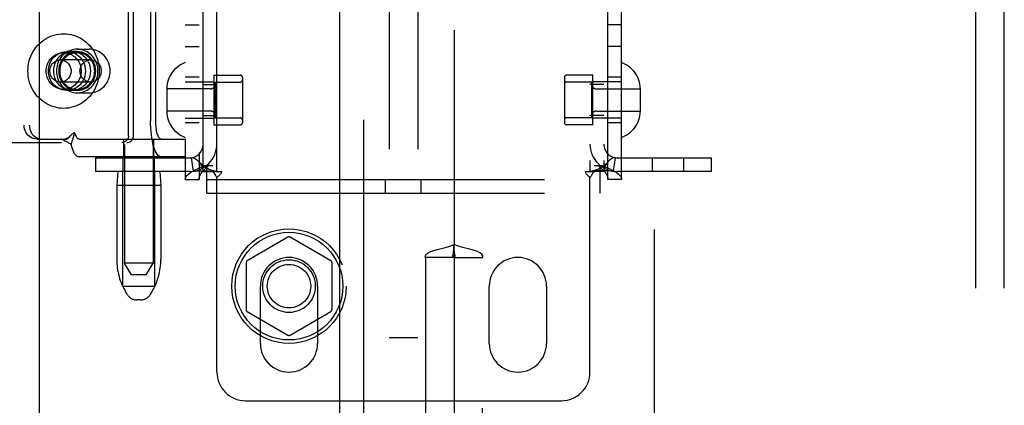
# Model space of a CAD drawing. Header units: inches. Extents: x 0 to 268, y 0 to 174.
# Tile 17 of 125: x 85.37 to 89.67, y 88.58 to 90.26. Entities that reach past the tile are written whole.
import ezdxf

# ---------------------------------------------------------------- set-up
doc = ezdxf.new("R2010")
doc.units = ezdxf.units.IN
doc.header["$LTSCALE"] = 14.754949
doc.header["$MEASUREMENT"] = 0
doc.linetypes.add('HIDDEN', pattern=[0.2, 0.1, -0.1])
for name, color, linetype in [('DEFAULT_2', 8, 'HIDDEN'), ('LEFT_OR_SECONDARY_DOOR_ASSEMBLY', 7, 'CONTINUOUS'), ('RIGHT_OR_MAIN_DOOR_ASSEMBLY', 7, 'CONTINUOUS'), ('SUBPANEL', 7, 'CONTINUOUS')]:
    doc.layers.add(name, color=color, linetype=linetype)

msp = doc.modelspace()

# ---------------------------------------------------------------- linework, layer by layer
at = {"layer": 'DEFAULT_2', "color": 8, "linetype": 'HIDDEN'}
for p, q in [((88.1433, 127.7086), (88.1433, 54.7386)), ((86.9848, 94.1226), (86.9848, 88.8726)), ((87.1098, 94.1226), (87.1098, 88.8726)), ((85.8286, 92.6678), (85.8286, 89.1986)), ((85.9536, 92.6678), (85.9536, 89.1986)), ((86.0943, 92.6326), (86.0943, 89.5646)), ((86.1543, 92.6326), (86.1543, 89.5646)), ((87.9403, 89.5646), (87.9403, 92.6326)), ((88.0003, 89.5646), (88.0003, 92.6326)), ((86.1723, 89.5986), (86.1723, 92.5986)), ((86.2323, 89.5986), (86.2323, 92.5986)), ((87.8623, 92.5986), (87.8623, 89.5986)), ((87.9223, 92.5986), (87.9223, 89.5986)), ((85.846, 89.7551), (85.846, 92.4451)), ((85.8679, 89.7551), (85.8679, 92.4451)), ((85.3897, 92.4006), (85.3897, 89.8006)), ((85.4126, 92.4006), (85.4126, 89.8006)), ((89.5473, 86.1392), (89.5473, 92.3384)), ((89.6723, 86.1392), (89.6723, 92.3384)), ((85.9425, 90.4751), (85.9425, 89.8206)), ((85.9653, 89.8206), (85.9653, 90.4751)), ((86.0943, 90.2396), (86.1543, 90.2396)), ((88.0003, 90.2396), (87.9403, 90.2396)), ((85.5626, 90.1176), (85.622, 90.1176)), ((85.622, 90.1221), (85.5772, 90.1221)), ((85.622, 90.1326), (85.6746, 90.1326)), ((86.0943, 90.1446), (86.1543, 90.1446)), ((88.0003, 90.1446), (87.9403, 90.1446)), ((85.6805, 90.0861), (85.5489, 90.0861)), ((85.6805, 89.9891), (85.5489, 89.9891)), ((86.1543, 90.0111), (86.0943, 90.0111)), ((86.0943, 89.9911), (86.2193, 89.9911)), ((86.2193, 90.0191), (86.2193, 89.8031)), ((86.2193, 90.0191), (86.3343, 90.0191)), ((86.2243, 89.9891), (86.2243, 89.8331)), ((86.2243, 89.9891), (86.3343, 89.9891)), ((86.3443, 90.0091), (86.3443, 89.8131)), ((87.7503, 90.0091), (87.7503, 89.8131)), ((87.8753, 90.0191), (87.7603, 90.0191)), ((87.8703, 89.9891), (87.7603, 89.9891)), ((87.8703, 89.8331), (87.8703, 89.9891)), ((87.8753, 89.8031), (87.8753, 90.0191)), ((88.0003, 89.9911), (87.8753, 89.9911)), ((88.0003, 90.0111), (87.9403, 90.0111)), ((85.5626, 89.9576), (85.622, 89.9576)), ((85.622, 89.9531), (85.5772, 89.9531)), ((86.0133, 89.9606), (86.0133, 89.8616)), ((86.2043, 89.9596), (86.0133, 89.9596)), ((86.1723, 89.9791), (86.2323, 89.9791)), ((87.9223, 89.9791), (87.8623, 89.9791)), ((87.8903, 89.9596), (88.0813, 89.9596)), ((88.0813, 89.9606), (88.0813, 89.8616)), ((85.622, 89.9426), (85.6746, 89.9426)), ((86.2043, 89.8626), (86.0133, 89.8626)), ((87.8903, 89.8626), (88.0813, 89.8626)), ((86.0943, 89.8311), (86.2193, 89.8311)), ((86.1723, 89.8431), (86.2323, 89.8431)), ((86.2243, 89.8331), (86.3343, 89.8331)), ((87.8703, 89.8331), (87.7603, 89.8331)), ((87.9223, 89.8431), (87.8623, 89.8431)), ((88.0003, 89.8311), (87.8753, 89.8311)), ((86.1543, 89.8111), (86.0943, 89.8111)), ((86.2193, 89.8031), (86.3343, 89.8031)), ((87.8753, 89.8031), (87.7603, 89.8031)), ((88.0003, 89.8111), (87.9403, 89.8111)), ((85.4471, 89.7406), (85.4699, 89.7406)), ((85.4699, 89.7406), (85.5783, 89.7406)), ((85.5894, 89.7521), (85.5888, 89.7515)), ((85.5952, 89.7168), (85.6124, 89.7681)), ((85.6301, 89.7406), (86.0941, 89.7406)), ((85.8261, 89.6626), (85.8261, 89.7406)), ((85.9561, 89.6626), (85.9561, 89.7406)), ((86.0941, 89.7406), (86.0941, 89.6626)), ((84.0779, 89.7251), (85.8392, 89.7251)), ((86.0941, 89.6626), (85.6301, 89.6626)), ((85.7023, 89.6586), (85.7023, 89.5986)), ((85.7023, 89.6586), (86.1123, 89.6586)), ((85.8231, 89.5986), (85.8231, 89.6586)), ((85.9591, 89.5986), (85.9591, 89.6586)), ((86.1301, 89.5999), (86.1212, 89.6593)), ((87.9646, 89.5999), (87.9734, 89.6593)), ((87.9823, 89.6586), (88.3923, 89.6586)), ((88.1356, 89.5986), (88.1356, 89.6586)), ((88.2716, 89.5986), (88.2716, 89.6586)), ((88.3923, 89.6586), (88.3923, 89.5986)), ((86.1773, 89.6246), (86.2143, 89.6246)), ((86.1878, 89.5046), (86.1878, 89.6246)), ((87.8803, 89.6246), (87.9174, 89.6246)), ((87.9068, 89.5046), (87.9068, 89.6246)), ((86.1123, 89.5986), (85.7023, 89.5986)), ((85.7996, 89.5986), (85.7946, 89.5386)), ((85.8211, 89.0986), (85.8211, 89.5986)), ((85.9611, 89.0986), (85.9611, 89.5986)), ((85.9826, 89.5986), (85.9876, 89.5386)), ((86.0943, 89.5646), (86.1543, 89.5646)), ((86.1723, 89.5986), (86.214, 89.5986)), ((86.1878, 89.5646), (87.9068, 89.5646)), ((86.214, 89.5986), (86.2532, 89.5986)), ((86.2323, 88.7236), (86.2323, 89.5724)), ((86.9693, 89.5046), (86.9693, 89.5646)), ((87.1253, 89.5046), (87.1253, 89.5646)), ((87.8415, 89.5986), (87.8807, 89.5986)), ((87.8623, 88.7236), (87.8623, 89.5724)), ((87.9223, 89.5986), (87.8807, 89.5986)), ((88.0003, 89.5646), (87.9403, 89.5646)), ((88.3923, 89.5986), (87.9823, 89.5986)), ((85.7946, 89.5386), (85.7946, 89.2162)), ((85.9876, 89.5386), (85.7946, 89.5386)), ((85.9876, 89.5386), (85.9876, 89.2162)), ((86.1878, 89.5046), (87.9068, 89.5046)), ((86.5423, 89.3122), (86.3648, 89.2098)), ((86.7298, 89.2098), (86.5523, 89.3122)), ((85.9536, 89.1986), (85.8286, 89.1986)), ((85.8586, 89.1486), (85.8286, 89.1986)), ((85.9236, 89.1486), (85.9536, 89.1986)), ((86.3598, 89.2011), (86.3598, 88.9961)), ((86.7348, 89.2011), (86.7348, 88.9961)), ((85.9236, 89.1486), (85.8586, 89.1486)), ((85.8211, 89.0986), (85.9611, 89.0986)), ((86.4223, 88.8486), (86.4223, 89.0986)), ((86.6723, 89.0986), (86.6723, 88.8486)), ((87.4223, 88.8486), (87.4223, 89.0986)), ((87.6723, 89.0986), (87.6723, 88.8486)), ((85.84, 89.0629), (85.8345, 89.0721)), ((85.9422, 89.0629), (85.9477, 89.0721)), ((85.8993, 89.0386), (85.8829, 89.0386)), ((86.3648, 88.9875), (86.5423, 88.885)), ((86.5523, 88.885), (86.7298, 88.9875)), ((87.1098, 88.8726), (86.9848, 88.8726)), ((86.3573, 88.5986), (87.7373, 88.5986))]:
    msp.add_line(p, q, dxfattribs=at)
for points in [[(85.4068, 90.0376), (85.4071, 90.0488), (85.4082, 90.0598), (85.41, 90.0708), (85.4125, 90.0816), (85.4158, 90.0922), (85.4197, 90.1026), (85.4242, 90.1126), (85.4294, 90.1223), (85.4353, 90.1316), (85.4417, 90.1405), (85.4487, 90.1489), (85.4562, 90.1567), (85.4643, 90.1641), (85.4727, 90.1708), (85.4816, 90.1769), (85.4909, 90.1823), (85.5005, 90.1871), (85.5104, 90.1912), (85.5206, 90.1946), (85.5309, 90.1972), (85.5414, 90.1991), (85.552, 90.2002), (85.5626, 90.2006), (85.5733, 90.2002), (85.5839, 90.1991), (85.5943, 90.1972), (85.6047, 90.1946), (85.6148, 90.1912), (85.6247, 90.1871), (85.6343, 90.1823), (85.6436, 90.1769), (85.6525, 90.1708), (85.661, 90.1641), (85.669, 90.1567), (85.6765, 90.1489), (85.6835, 90.1405), (85.69, 90.1316), (85.6958, 90.1223), (85.701, 90.1126), (85.7056, 90.1026), (85.7095, 90.0922), (85.7127, 90.0816), (85.7152, 90.0708), (85.7171, 90.0598), (85.7181, 90.0488), (85.7185, 90.0376)], [(85.4861, 90.0376), (85.4864, 90.0446), (85.4873, 90.0515), (85.4887, 90.0583), (85.4907, 90.065), (85.4933, 90.0714), (85.4964, 90.0776), (85.5, 90.0835), (85.504, 90.089), (85.5085, 90.0942), (85.5135, 90.0989), (85.5187, 90.1031), (85.5244, 90.1069), (85.5303, 90.1101), (85.5365, 90.1128), (85.5428, 90.1149), (85.5493, 90.1164), (85.556, 90.1173), (85.5626, 90.1176)], [(85.5772, 89.9531), (85.5666, 89.9539), (85.5563, 89.956), (85.5463, 89.9596), (85.5368, 89.9644), (85.5281, 89.9706), (85.5201, 89.9779), (85.5131, 89.9862), (85.5073, 89.9954), (85.5026, 90.0053), (85.4992, 90.0157), (85.4971, 90.0266), (85.4964, 90.0376), (85.4971, 90.0486), (85.4992, 90.0595), (85.5026, 90.0699), (85.5073, 90.0799), (85.5131, 90.0891), (85.5201, 90.0974), (85.5281, 90.1046), (85.5368, 90.1108), (85.5463, 90.1157), (85.5563, 90.1192), (85.5666, 90.1214), (85.5772, 90.1221)], [(85.5992, 90.1221), (85.5885, 90.1214), (85.5783, 90.1192), (85.5683, 90.1157), (85.5588, 90.1108), (85.55, 90.1046), (85.542, 90.0974), (85.5351, 90.0891), (85.5292, 90.0799), (85.5245, 90.0699), (85.5211, 90.0595), (85.5191, 90.0486), (85.5184, 90.0376), (85.5191, 90.0266), (85.5211, 90.0157), (85.5245, 90.0053), (85.5292, 89.9954), (85.5351, 89.9862), (85.542, 89.9779), (85.55, 89.9706)], [(85.622, 90.1326), (85.6145, 90.1323), (85.607, 90.1313), (85.5997, 90.1297), (85.5925, 90.1275), (85.5855, 90.1246), (85.5787, 90.1212), (85.5723, 90.1171), (85.5662, 90.1126), (85.5605, 90.1075), (85.5551, 90.102), (85.5503, 90.096), (85.5459, 90.0896), (85.5421, 90.0828), (85.5388, 90.0758), (85.5361, 90.0685), (85.5339, 90.0609), (85.5324, 90.0533), (85.5314, 90.0455), (85.5311, 90.0376)], [(85.622, 90.1221), (85.6113, 90.1214), (85.6011, 90.1192), (85.5911, 90.1157), (85.5816, 90.1108), (85.5728, 90.1046), (85.5648, 90.0974), (85.5579, 90.0891), (85.552, 90.0799), (85.5473, 90.0699), (85.5439, 90.0595), (85.5419, 90.0486), (85.5412, 90.0376), (85.5419, 90.0266), (85.5439, 90.0157), (85.5473, 90.0053), (85.552, 89.9954), (85.5579, 89.9862), (85.5648, 89.9779), (85.5728, 89.9706), (85.5816, 89.9644), (85.5911, 89.9596), (85.6011, 89.956), (85.6113, 89.9539), (85.622, 89.9531)], [(85.622, 90.1176), (85.6157, 90.1173), (85.6094, 90.1165), (85.6032, 90.1152), (85.5971, 90.1133), (85.5912, 90.1109), (85.5856, 90.108), (85.5801, 90.1046), (85.575, 90.1007), (85.5702, 90.0965), (85.5657, 90.0918), (85.5616, 90.0868), (85.5579, 90.0814), (85.5547, 90.0757), (85.5519, 90.0698), (85.5496, 90.0636), (85.5478, 90.0573), (85.5465, 90.0508), (85.5457, 90.0442), (85.5455, 90.0376)], [(85.5626, 90.1176), (85.5693, 90.1173), (85.5759, 90.1164), (85.5824, 90.1149), (85.5888, 90.1128), (85.595, 90.1101), (85.6009, 90.1069), (85.6065, 90.1031), (85.6118, 90.0989), (85.6167, 90.0942), (85.6212, 90.089), (85.6253, 90.0835), (85.6289, 90.0776), (85.632, 90.0714), (85.6345, 90.065), (85.6365, 90.0583), (85.638, 90.0515), (85.6388, 90.0446), (85.6391, 90.0376)], [(85.5772, 90.1221), (85.5879, 90.1214), (85.5982, 90.1192), (85.6082, 90.1157), (85.6177, 90.1108), (85.6264, 90.1046), (85.6344, 90.0974), (85.6414, 90.0891), (85.6472, 90.0799), (85.6519, 90.0699), (85.6553, 90.0595), (85.6574, 90.0486), (85.6581, 90.0376), (85.6574, 90.0266), (85.6553, 90.0157), (85.6519, 90.0053), (85.6472, 89.9954), (85.6414, 89.9862), (85.6344, 89.9779), (85.6264, 89.9706), (85.6177, 89.9644), (85.6082, 89.9596), (85.5982, 89.956), (85.5879, 89.9539), (85.5772, 89.9531)], [(85.6484, 90.1046), (85.6396, 90.1108), (85.6301, 90.1157), (85.6201, 90.1192), (85.6098, 90.1214), (85.5992, 90.1221)], [(85.7128, 90.0376), (85.7125, 90.0455), (85.7116, 90.0533), (85.71, 90.0609), (85.7079, 90.0685), (85.7052, 90.0758), (85.7019, 90.0828), (85.698, 90.0896), (85.6937, 90.096), (85.6888, 90.102), (85.6835, 90.1075), (85.6778, 90.1126), (85.6717, 90.1171), (85.6652, 90.1212), (85.6585, 90.1246), (85.6515, 90.1275), (85.6443, 90.1297), (85.6369, 90.1313), (85.6295, 90.1323), (85.622, 90.1326)], [(85.622, 89.9531), (85.6326, 89.9539), (85.6429, 89.956), (85.6529, 89.9596), (85.6624, 89.9644), (85.6712, 89.9706), (85.6791, 89.9779), (85.6861, 89.9862), (85.692, 89.9954), (85.6966, 90.0053), (85.7, 90.0157), (85.7021, 90.0266), (85.7028, 90.0376), (85.7021, 90.0486), (85.7, 90.0595), (85.6966, 90.0699), (85.692, 90.0799), (85.6861, 90.0891), (85.6791, 90.0974), (85.6712, 90.1046), (85.6624, 90.1108), (85.6529, 90.1157), (85.6429, 90.1192), (85.6326, 90.1214), (85.622, 90.1221)], [(85.6985, 90.0376), (85.6982, 90.0442), (85.6974, 90.0508), (85.6961, 90.0573), (85.6943, 90.0636), (85.692, 90.0698), (85.6893, 90.0757), (85.686, 90.0814), (85.6824, 90.0868), (85.6783, 90.0918), (85.6738, 90.0965), (85.669, 90.1007), (85.6638, 90.1046), (85.6584, 90.108), (85.6527, 90.1109), (85.6468, 90.1133), (85.6408, 90.1152), (85.6346, 90.1165), (85.6283, 90.1173), (85.622, 90.1176)], [(85.7663, 90.0376), (85.766, 90.0451), (85.7652, 90.0525), (85.7638, 90.0599), (85.7618, 90.0671), (85.7593, 90.0741), (85.7563, 90.0809), (85.7527, 90.0874), (85.7487, 90.0936), (85.7442, 90.0995), (85.7393, 90.1049), (85.734, 90.11), (85.7284, 90.1146), (85.7224, 90.1187), (85.7161, 90.1223), (85.7096, 90.1254), (85.7028, 90.128), (85.6959, 90.13), (85.6889, 90.1315), (85.6818, 90.1323), (85.6746, 90.1326)], [(85.5025, 90.0376), (85.5027, 90.0424), (85.5034, 90.0471), (85.5045, 90.0517), (85.506, 90.0562), (85.508, 90.0605), (85.5103, 90.0646), (85.513, 90.0684), (85.5161, 90.0719), (85.5195, 90.0751), (85.5231, 90.0779), (85.527, 90.0804), (85.5311, 90.0824), (85.5354, 90.084), (85.5398, 90.0852), (85.5443, 90.0859), (85.5489, 90.0861)], [(85.5489, 90.0861), (85.5534, 90.0859), (85.5579, 90.0852), (85.5624, 90.084), (85.5666, 90.0824), (85.5708, 90.0804), (85.5747, 90.0779), (85.5783, 90.0751), (85.5817, 90.0719), (85.5847, 90.0684), (85.5875, 90.0646), (85.5898, 90.0605), (85.5917, 90.0562), (85.5933, 90.0517), (85.5944, 90.0471), (85.595, 90.0424), (85.5953, 90.0376)], [(85.6484, 90.1046), (85.6563, 90.0974), (85.6633, 90.0891), (85.6692, 90.0799), (85.6738, 90.0699), (85.6772, 90.0595), (85.6793, 90.0486), (85.68, 90.0376), (85.6793, 90.0266), (85.6772, 90.0157), (85.6738, 90.0053), (85.6692, 89.9954), (85.6633, 89.9862), (85.6563, 89.9779), (85.6484, 89.9706), (85.6396, 89.9644), (85.6301, 89.9596), (85.6201, 89.956), (85.6098, 89.9539), (85.5992, 89.9531)], [(85.6341, 90.0376), (85.6343, 90.0424), (85.635, 90.0471), (85.6361, 90.0517), (85.6376, 90.0562), (85.6396, 90.0605), (85.6419, 90.0646), (85.6446, 90.0684), (85.6477, 90.0719), (85.651, 90.0751), (85.6547, 90.0779), (85.6586, 90.0804), (85.6627, 90.0824), (85.667, 90.084), (85.6714, 90.0852), (85.6759, 90.0859), (85.6805, 90.0861)], [(85.6805, 90.0861), (85.685, 90.0859), (85.6895, 90.0852), (85.6939, 90.084), (85.6982, 90.0824), (85.7023, 90.0804), (85.7062, 90.0779), (85.7099, 90.0751), (85.7133, 90.0719), (85.7163, 90.0684), (85.719, 90.0646), (85.7214, 90.0605), (85.7233, 90.0562), (85.7248, 90.0517), (85.7259, 90.0471), (85.7266, 90.0424), (85.7268, 90.0376)], [(85.7185, 90.0376), (85.7181, 90.0265), (85.7171, 90.0154), (85.7152, 90.0045), (85.7127, 89.9936), (85.7095, 89.983), (85.7056, 89.9727), (85.701, 89.9626), (85.6958, 89.9529), (85.69, 89.9436), (85.6835, 89.9347), (85.6765, 89.9264), (85.669, 89.9185), (85.661, 89.9112), (85.6525, 89.9044), (85.6436, 89.8983), (85.6343, 89.8929), (85.6247, 89.8881), (85.6148, 89.884), (85.6047, 89.8807), (85.5943, 89.878), (85.5839, 89.8761), (85.5733, 89.875), (85.5626, 89.8746), (85.552, 89.875), (85.5414, 89.8761), (85.5309, 89.878), (85.5206, 89.8807), (85.5104, 89.884), (85.5005, 89.8881), (85.4909, 89.8929), (85.4816, 89.8983), (85.4727, 89.9044), (85.4643, 89.9112), (85.4562, 89.9185), (85.4487, 89.9264), (85.4417, 89.9347), (85.4353, 89.9436), (85.4294, 89.9529), (85.4242, 89.9626), (85.4197, 89.9727), (85.4158, 89.983), (85.4125, 89.9936), (85.41, 90.0045), (85.4082, 90.0154), (85.4071, 90.0265), (85.4068, 90.0376)], [(85.5626, 89.9576), (85.556, 89.9579), (85.5493, 89.9588), (85.5428, 89.9603), (85.5365, 89.9624), (85.5303, 89.9651), (85.5244, 89.9683), (85.5187, 89.9721), (85.5135, 89.9763), (85.5085, 89.981), (85.504, 89.9862), (85.5, 89.9917), (85.4964, 89.9976), (85.4933, 90.0038), (85.4907, 90.0103), (85.4887, 90.0169), (85.4873, 90.0237), (85.4864, 90.0306), (85.4861, 90.0376)], [(85.5489, 89.9891), (85.5443, 89.9894), (85.5398, 89.99), (85.5354, 89.9912), (85.5311, 89.9928), (85.527, 89.9948), (85.5231, 89.9973), (85.5195, 90.0001), (85.5161, 90.0033), (85.513, 90.0068), (85.5103, 90.0107), (85.508, 90.0148), (85.506, 90.0191), (85.5045, 90.0235), (85.5034, 90.0282), (85.5027, 90.0328), (85.5025, 90.0376)], [(85.5311, 90.0376), (85.5314, 90.0297), (85.5324, 90.022), (85.5339, 90.0143), (85.5361, 90.0068), (85.5388, 89.9995), (85.5421, 89.9924), (85.5459, 89.9857), (85.5503, 89.9793), (85.5551, 89.9733), (85.5605, 89.9677), (85.5662, 89.9626), (85.5723, 89.9581), (85.5787, 89.9541), (85.5855, 89.9506), (85.5925, 89.9478), (85.5997, 89.9455), (85.607, 89.9439), (85.6145, 89.9429), (85.622, 89.9426)], [(85.5455, 90.0376), (85.5457, 90.031), (85.5465, 90.0244), (85.5478, 90.018), (85.5496, 90.0116), (85.5519, 90.0055), (85.5547, 89.9995), (85.5579, 89.9939), (85.5616, 89.9885), (85.5657, 89.9834), (85.5702, 89.9788), (85.575, 89.9745), (85.5801, 89.9706), (85.5856, 89.9673), (85.5912, 89.9644), (85.5971, 89.962), (85.6032, 89.9601), (85.6094, 89.9587), (85.6157, 89.9579), (85.622, 89.9576)], [(85.5953, 90.0376), (85.595, 90.0328), (85.5944, 90.0282), (85.5933, 90.0235), (85.5917, 90.0191), (85.5898, 90.0148), (85.5875, 90.0107), (85.5847, 90.0068), (85.5817, 90.0033), (85.5783, 90.0001), (85.5747, 89.9973), (85.5708, 89.9948), (85.5666, 89.9928), (85.5624, 89.9912), (85.5579, 89.99), (85.5534, 89.9894), (85.5489, 89.9891)], [(85.6391, 90.0376), (85.6388, 90.0306), (85.638, 90.0237), (85.6365, 90.0169), (85.6345, 90.0103), (85.632, 90.0038), (85.6289, 89.9976), (85.6253, 89.9917), (85.6212, 89.9862), (85.6167, 89.981), (85.6118, 89.9763), (85.6065, 89.9721), (85.6009, 89.9683), (85.595, 89.9651), (85.5888, 89.9624), (85.5824, 89.9603), (85.5759, 89.9588), (85.5693, 89.9579), (85.5626, 89.9576)], [(85.622, 89.9426), (85.6295, 89.9429), (85.6369, 89.9439), (85.6443, 89.9455), (85.6515, 89.9478), (85.6585, 89.9506), (85.6652, 89.9541), (85.6717, 89.9581), (85.6778, 89.9626), (85.6835, 89.9677), (85.6888, 89.9733), (85.6937, 89.9793), (85.698, 89.9857), (85.7019, 89.9924), (85.7052, 89.9995), (85.7079, 90.0068), (85.71, 90.0143), (85.7116, 90.022), (85.7125, 90.0297), (85.7128, 90.0376)], [(85.622, 89.9576), (85.6283, 89.9579), (85.6346, 89.9587), (85.6408, 89.9601), (85.6468, 89.962), (85.6527, 89.9644), (85.6584, 89.9673), (85.6638, 89.9706), (85.669, 89.9745), (85.6738, 89.9788), (85.6783, 89.9834), (85.6824, 89.9885), (85.686, 89.9939), (85.6893, 89.9995), (85.692, 90.0055), (85.6943, 90.0116), (85.6961, 90.018), (85.6974, 90.0244), (85.6982, 90.031), (85.6985, 90.0376)], [(85.6805, 89.9891), (85.6759, 89.9894), (85.6714, 89.99), (85.667, 89.9912), (85.6627, 89.9928), (85.6586, 89.9948), (85.6547, 89.9973), (85.651, 90.0001), (85.6477, 90.0033), (85.6446, 90.0068), (85.6419, 90.0107), (85.6396, 90.0148), (85.6376, 90.0191), (85.6361, 90.0235), (85.635, 90.0282), (85.6343, 90.0328), (85.6341, 90.0376)], [(85.6746, 89.9426), (85.6818, 89.9429), (85.6889, 89.9438), (85.6959, 89.9452), (85.7028, 89.9472), (85.7096, 89.9498), (85.7161, 89.9529), (85.7224, 89.9565), (85.7284, 89.9606), (85.734, 89.9652), (85.7393, 89.9703), (85.7442, 89.9758), (85.7487, 89.9816), (85.7527, 89.9878), (85.7563, 89.9944), (85.7593, 90.0011), (85.7618, 90.0082), (85.7638, 90.0154), (85.7652, 90.0227), (85.766, 90.0301), (85.7663, 90.0376)], [(85.7268, 90.0376), (85.7266, 90.0328), (85.7259, 90.0282), (85.7248, 90.0235), (85.7233, 90.0191), (85.7214, 90.0148), (85.719, 90.0107), (85.7163, 90.0068), (85.7133, 90.0033), (85.7099, 90.0001), (85.7062, 89.9973), (85.7023, 89.9948), (85.6982, 89.9928), (85.6939, 89.9912), (85.6895, 89.99), (85.685, 89.9894), (85.6805, 89.9891)], [(85.5992, 89.9531), (85.5885, 89.9539), (85.5783, 89.956), (85.5683, 89.9596), (85.5588, 89.9644), (85.55, 89.9706)], [(85.9887, 89.6626), (85.9841, 89.6634), (85.9797, 89.6657), (85.9753, 89.6694), (85.971, 89.6746), (85.9669, 89.6813), (85.963, 89.6892), (85.9594, 89.6985), (85.956, 89.7089), (85.953, 89.7204), (85.9503, 89.7328), (85.9479, 89.7461), (85.946, 89.7602), (85.9445, 89.7748), (85.9434, 89.7898), (85.9427, 89.8051), (85.9425, 89.8206)], [(85.9887, 89.7406), (85.9864, 89.741), (85.9841, 89.7422), (85.9819, 89.7441), (85.9797, 89.7467), (85.9777, 89.7501), (85.9757, 89.7541), (85.9738, 89.7588), (85.9721, 89.764), (85.9706, 89.7699), (85.9692, 89.7762), (85.9681, 89.7829), (85.9671, 89.79), (85.9663, 89.7974), (85.9657, 89.805), (85.9654, 89.8127), (85.9653, 89.8206)], [(85.4471, 89.7406), (85.4396, 89.7411), (85.4323, 89.7427), (85.4252, 89.7452), (85.4184, 89.7487), (85.4122, 89.753), (85.4066, 89.7582), (85.4016, 89.7641), (85.3974, 89.7706), (85.3941, 89.7777), (85.3917, 89.7851), (85.3903, 89.7927), (85.3897, 89.8006)], [(85.4126, 89.8006), (85.4131, 89.7927), (85.4145, 89.7851), (85.4169, 89.7777), (85.4202, 89.7706), (85.4244, 89.7641), (85.4294, 89.7582), (85.435, 89.753), (85.4412, 89.7487), (85.448, 89.7452), (85.4551, 89.7427), (85.4624, 89.7411), (85.4699, 89.7406)], [(85.5952, 89.7168), (85.5923, 89.7193), (85.5893, 89.7214), (85.5862, 89.7233), (85.5832, 89.7251), (85.5802, 89.7266), (85.5772, 89.728), (85.5743, 89.7293), (85.5715, 89.7307), (85.5685, 89.7321), (85.5656, 89.7337), (85.5628, 89.7354), (85.56, 89.7371), (85.5576, 89.7389), (85.5555, 89.7406)], [(85.5894, 89.7521), (85.5868, 89.7496), (85.5844, 89.7476), (85.582, 89.7458), (85.5796, 89.7442), (85.5772, 89.7429), (85.5747, 89.7419), (85.572, 89.7411), (85.5692, 89.7407), (85.5675, 89.7406)], [(85.5888, 89.7515), (85.5822, 89.7446), (85.5802, 89.7425), (85.5783, 89.7406)], [(85.6124, 89.7681), (85.6103, 89.7675), (85.6082, 89.7667), (85.6061, 89.7658), (85.604, 89.7646), (85.6017, 89.7631), (85.5995, 89.7615), (85.5974, 89.7598), (85.5953, 89.758), (85.5932, 89.756), (85.591, 89.7538), (85.5894, 89.7521)], [(85.6301, 89.7406), (85.6281, 89.7409), (85.6261, 89.7418), (85.6241, 89.7432), (85.6222, 89.7452), (85.6204, 89.7478), (85.6186, 89.7509), (85.6169, 89.7545), (85.6153, 89.7586), (85.6138, 89.7631), (85.6124, 89.7681)], [(85.846, 89.7551), (85.8456, 89.7504), (85.8446, 89.7458), (85.8428, 89.7415), (85.8405, 89.7375), (85.8376, 89.7339), (85.8341, 89.7308), (85.8303, 89.7284), (85.8261, 89.7266), (85.8218, 89.7255), (85.8173, 89.7251)], [(85.8392, 89.7251), (85.8437, 89.7255), (85.8481, 89.7266), (85.8522, 89.7284), (85.8561, 89.7308), (85.8595, 89.7339), (85.8624, 89.7375), (85.8648, 89.7415), (85.8665, 89.7458), (85.8675, 89.7504), (85.8679, 89.7551)], [(85.6301, 89.6626), (85.6261, 89.6632), (85.6222, 89.6649), (85.6184, 89.6678), (85.6146, 89.6718), (85.6109, 89.6768), (85.6074, 89.6829), (85.6041, 89.69), (85.6009, 89.6981), (85.598, 89.707), (85.5952, 89.7168)], [(86.1212, 89.6593), (86.1248, 89.6594), (86.1288, 89.6588), (86.1334, 89.6573), (86.1383, 89.6547), (86.1433, 89.6512), (86.1482, 89.6468), (86.1523, 89.6425)], [(87.9734, 89.6593), (87.9699, 89.6594), (87.9659, 89.6588), (87.9613, 89.6573), (87.9564, 89.6547), (87.9514, 89.6512), (87.9465, 89.6468), (87.9424, 89.6425)], [(86.0943, 89.5646), (86.0953, 89.5706), (86.0981, 89.5766), (86.1028, 89.5826), (86.1092, 89.5886), (86.1173, 89.5946), (86.1269, 89.6006), (86.1379, 89.6066), (86.1501, 89.6126), (86.1633, 89.6186), (86.1773, 89.6246)], [(86.1301, 89.5999), (86.1386, 89.6009), (86.1476, 89.6016), (86.1566, 89.602), (86.1654, 89.6021), (86.1736, 89.6021), (86.1812, 89.602), (86.1882, 89.6019), (86.1947, 89.6016), (86.2008, 89.6014), (86.2066, 89.6011), (86.2121, 89.6007), (86.2171, 89.6004), (86.2216, 89.6), (86.2253, 89.5997), (86.2284, 89.5994), (86.2299, 89.5992)], [(86.2293, 89.5993), (86.2262, 89.5998), (86.2228, 89.6005), (86.2193, 89.6013), (86.2155, 89.6023), (86.2117, 89.6035), (86.2077, 89.6048), (86.2037, 89.6063), (86.1997, 89.608), (86.1956, 89.6099), (86.1914, 89.6119), (86.1873, 89.6142), (86.1832, 89.6166), (86.1791, 89.6192), (86.175, 89.622), (86.1709, 89.6251), (86.1669, 89.6283), (86.1629, 89.6318), (86.1589, 89.6356), (86.155, 89.6396), (86.1523, 89.6425)], [(86.1523, 89.6425), (86.1529, 89.6419), (86.1572, 89.6365), (86.1613, 89.6305), (86.165, 89.6241), (86.1681, 89.6174), (86.1704, 89.6107), (86.1719, 89.6045), (86.1723, 89.5986)], [(86.1543, 89.5646), (86.1548, 89.5706), (86.1562, 89.5766), (86.1586, 89.5826), (86.1618, 89.5886), (86.1658, 89.5946), (86.1706, 89.6006), (86.1761, 89.6066), (86.1822, 89.6126), (86.1888, 89.6186), (86.1958, 89.6246)], [(87.9424, 89.6425), (87.9396, 89.6395), (87.9357, 89.6355), (87.9317, 89.6317), (87.9276, 89.6282), (87.9236, 89.625), (87.9195, 89.6219), (87.9154, 89.6191), (87.9113, 89.6165), (87.9071, 89.614), (87.903, 89.6118), (87.8988, 89.6097), (87.8947, 89.6079), (87.8906, 89.6062), (87.8866, 89.6047), (87.8827, 89.6034), (87.8788, 89.6022), (87.8752, 89.6012), (87.8716, 89.6004), (87.8683, 89.5997), (87.8652, 89.5992), (87.8641, 89.5991)], [(87.9646, 89.5999), (87.9561, 89.6009), (87.9471, 89.6016), (87.9381, 89.602), (87.9293, 89.6021), (87.9211, 89.6021), (87.9135, 89.602), (87.9065, 89.6019), (87.9, 89.6016), (87.8939, 89.6014), (87.8881, 89.6011), (87.8826, 89.6007), (87.8776, 89.6004), (87.8731, 89.6), (87.8693, 89.5997), (87.8663, 89.5994), (87.8648, 89.5992)], [(87.8989, 89.6246), (87.9059, 89.6186), (87.9125, 89.6126), (87.9186, 89.6066), (87.9241, 89.6006), (87.9289, 89.5946), (87.9329, 89.5886), (87.9361, 89.5826), (87.9385, 89.5766), (87.9399, 89.5706), (87.9403, 89.5646)], [(87.9174, 89.6246), (87.9314, 89.6186), (87.9446, 89.6126), (87.9568, 89.6066), (87.9678, 89.6006), (87.9774, 89.5946), (87.9855, 89.5886), (87.9919, 89.5826), (87.9966, 89.5766), (87.9994, 89.5706), (88.0003, 89.5646)], [(87.9424, 89.6425), (87.9418, 89.6419), (87.9375, 89.6365), (87.9334, 89.6305), (87.9297, 89.6241), (87.9266, 89.6174), (87.9243, 89.6107), (87.9228, 89.6045), (87.9223, 89.5986)], [(86.214, 89.5986), (86.2162, 89.5962), (86.2181, 89.594), (86.2198, 89.5918), (86.2212, 89.5898), (86.2225, 89.5878), (86.2238, 89.5858)], [(86.2238, 89.5858), (86.2263, 89.5817), (86.2277, 89.5794), (86.2292, 89.577), (86.2308, 89.5747), (86.2323, 89.5724)], [(86.2293, 89.5993), (86.2305, 89.5991), (86.2319, 89.5988), (86.2323, 89.5986)], [(86.2432, 89.5832), (86.2388, 89.5791), (86.2365, 89.577), (86.2343, 89.5748), (86.2323, 89.5724)], [(86.2532, 89.5986), (86.2526, 89.5963), (86.2517, 89.5939), (86.2505, 89.5915), (86.2489, 89.5891), (86.2471, 89.5871), (86.2453, 89.5851), (86.2432, 89.5832)], [(87.8415, 89.5986), (87.8421, 89.5963), (87.843, 89.5939), (87.8442, 89.5914), (87.8458, 89.5891), (87.8476, 89.5871), (87.8494, 89.5851), (87.8514, 89.5832), (87.8559, 89.5792)], [(87.8559, 89.5792), (87.8582, 89.577), (87.8603, 89.5748), (87.8623, 89.5724)], [(87.8641, 89.5991), (87.8628, 89.5988), (87.8623, 89.5986)], [(87.8684, 89.5817), (87.867, 89.5794), (87.8655, 89.577), (87.8639, 89.5747), (87.8623, 89.5724)], [(87.8807, 89.5986), (87.8785, 89.5962), (87.8766, 89.594), (87.8749, 89.5918), (87.8735, 89.5898), (87.8722, 89.5878), (87.8709, 89.5858), (87.8684, 89.5817)]]:
    msp.add_lwpolyline(points, dxfattribs=at)
for radius in [0.25, 0.235, 0.115, 0.095]:
    msp.add_circle((86.5473, 89.0986), radius, dxfattribs=at)
for centre, radius, start, end in [((86.1333, 89.9606), 0.12, 108.9656, 180), ((87.9613, 89.9606), 0.12, 0, 71.0344), ((86.3343, 90.0091), 0.01, 0, 90), ((86.3343, 89.9991), 0.01, 270, 360), ((87.7603, 90.0091), 0.01, 90, 180), ((87.7603, 89.9991), 0.01, 180, 270), ((86.2043, 89.9796), 0.02, 270, 360), ((87.8903, 89.9796), 0.02, 180, 270), ((86.1333, 89.8616), 0.12, 180, 251.0344), ((86.2043, 89.8426), 0.02, 0, 90), ((87.8903, 89.8426), 0.02, 90, 180), ((87.9613, 89.8616), 0.12, 288.9656, 360), ((86.3343, 89.8231), 0.01, 0, 90), ((87.7603, 89.8231), 0.01, 90, 180), ((86.3343, 89.8131), 0.01, 270, 360), ((87.7603, 89.8131), 0.01, 180, 270), ((86.1123, 89.7186), 0.12, 270, 360), ((86.1123, 89.7186), 0.06, 270, 360), ((87.9823, 89.7186), 0.12, 180, 270), ((87.9823, 89.7186), 0.06, 180, 270), ((86.5473, 89.3036), 0.01, 60.0037, 119.9986), ((86.0746, 89.2162), 0.28, 180, 210.9637), ((85.7076, 89.2162), 0.28, 329.0363, 360), ((86.5473, 89.0986), 0.125, 0, 180), ((87.5473, 89.0986), 0.125, 0, 180), ((86.3698, 89.2011), 0.01, 120.0031, 179.9988), ((86.7248, 89.2011), 0.01, 0.0034, 59.9992), ((85.8829, 89.0886), 0.05, 210.9637, 270), ((85.8993, 89.0886), 0.05, 270, 329.0363), ((86.3698, 88.9961), 0.01, 180.0034, 239.9992), ((86.7248, 88.9961), 0.01, 300.0031, 359.9988), ((86.5473, 88.8937), 0.01, 240.0037, 299.9986), ((86.5473, 88.8486), 0.125, 180, 360), ((87.5473, 88.8486), 0.125, 180, 360), ((86.3573, 88.7236), 0.125, 180, 270), ((87.7373, 88.7236), 0.125, 270, 360)]:
    msp.add_arc(centre, radius, start, end, dxfattribs=at)
at = {"layer": 'LEFT_OR_SECONDARY_DOOR_ASSEMBLY', "color": 3, "linetype": 'Continuous'}
msp.add_line((85.4558, 128.3696), (85.4558, 54.0776), dxfattribs=at)
at = {"layer": 'RIGHT_OR_MAIN_DOOR_ASSEMBLY', "color": 8, "linetype": 'HIDDEN'}
msp.add_line((86.8723, 101.6286), (86.8723, 80.8186), dxfattribs=at)
at = {"layer": 'RIGHT_OR_MAIN_DOOR_ASSEMBLY', "color": 3, "linetype": 'Continuous'}
msp.add_line((86.7683, 101.4736), (86.7683, 80.9736), dxfattribs=at)
at = {"layer": 'SUBPANEL', "color": 8, "linetype": 'HIDDEN'}
for p, q in [((87.2683, 93.1662), (87.2683, 89.281)), ((87.2668, 89.2236), (87.1426, 89.2236)), ((87.1433, 89.2236), (87.1433, 75.2861)), ((87.2648, 89.2302), (87.2684, 89.2306)), ((87.2668, 89.2236), (87.2699, 89.2236)), ((87.2684, 89.2306), (87.2669, 89.2305)), ((87.2683, 89.2236), (87.2683, 75.2861)), ((87.2698, 89.2305), (87.2687, 89.2305)), ((87.2699, 89.2236), (87.3941, 89.2236)), ((87.3933, 75.2861), (87.3933, 89.2236))]:
    msp.add_line(p, q, dxfattribs=at)
for points in [[(87.1426, 89.2236), (87.1431, 89.2314), (87.1473, 89.2383), (87.1554, 89.2444), (87.1665, 89.2496), (87.1796, 89.2541), (87.1945, 89.2583), (87.2118, 89.2628), (87.2304, 89.2678), (87.2496, 89.2737), (87.2683, 89.281)], [(87.2632, 89.231), (87.2633, 89.2312), (87.2636, 89.2318), (87.264, 89.2328), (87.2645, 89.2345), (87.2651, 89.2373), (87.2658, 89.2416), (87.2666, 89.248), (87.2673, 89.2567), (87.2679, 89.2676), (87.2683, 89.281)], [(87.3941, 89.2236), (87.3936, 89.2314), (87.3893, 89.2383), (87.3813, 89.2444), (87.3702, 89.2496), (87.3571, 89.2541), (87.3421, 89.2583), (87.3249, 89.2628), (87.3063, 89.2678), (87.2871, 89.2737), (87.2683, 89.281)], [(87.2735, 89.231), (87.2734, 89.2312), (87.2731, 89.2318), (87.2727, 89.2328), (87.2722, 89.2345), (87.2715, 89.2373), (87.2709, 89.2416), (87.2701, 89.248), (87.2694, 89.2567), (87.2688, 89.2676), (87.2683, 89.281)], [(87.2635, 89.2303), (87.2634, 89.2305), (87.2632, 89.2309), (87.2632, 89.231)], [(87.2668, 89.2236), (87.265, 89.2276), (87.2639, 89.2296), (87.2635, 89.2303)], [(87.2687, 89.2305), (87.2685, 89.2306), (87.2683, 89.2306), (87.2686, 89.2305), (87.2698, 89.2304), (87.2718, 89.2302)], [(87.2699, 89.2236), (87.2717, 89.2276), (87.2727, 89.2296), (87.2731, 89.2303)], [(87.2731, 89.2303), (87.2733, 89.2305), (87.2735, 89.2309), (87.2735, 89.231)]]:
    msp.add_lwpolyline(points, dxfattribs=at)

doc.saveas('drawing.dxf')
